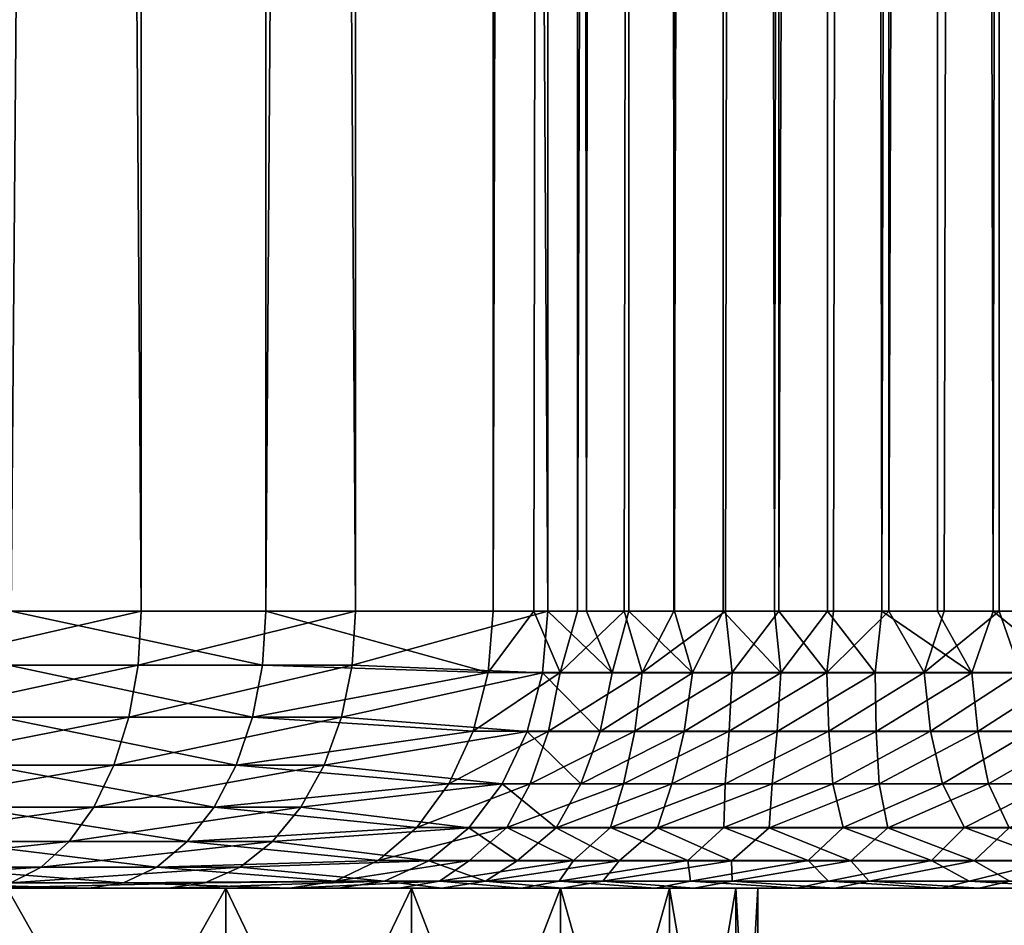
# Model space of a CAD drawing. Header units: millimetres. Extents: x -272 to -228, y -64 to 39.
# Tile 40 of 245: x -247.73 to -245.96, y -61.57 to -59.93. Entities that reach past the tile are written whole.
import ezdxf

# ---------------------------------------------------------------- set-up
doc = ezdxf.new("R2010")
doc.units = ezdxf.units.MM
doc.header["$LTSCALE"] = 26.699852
for name, color, linetype in [('129', 7, 'CONTINUOUS'), ('130', 7, 'CONTINUOUS'), ('135', 7, 'CONTINUOUS'), ('136', 7, 'CONTINUOUS'), ('245', 7, 'CONTINUOUS'), ('246', 7, 'CONTINUOUS'), ('247', 7, 'CONTINUOUS'), ('248', 7, 'CONTINUOUS'), ('393', 7, 'CONTINUOUS'), ('395', 7, 'CONTINUOUS')]:
    doc.layers.add(name, color=color, linetype=linetype)

msp = doc.modelspace()

# ---------------------------------------------------------------- linework, layer by layer
at = {"layer": '129', "color": 31, "linetype": 'Continuous', "true_color": 0xffba99}
for points in [[(-252.5362, -61.5, 9.5623), (-250.223, -61.5, 9.4908), (-247.4645, -61.5, 9.5629), (-252.5362, -61.5, 9.5623)], [(-252.1947, -61.5, 9.8407), (-252.5362, -61.5, 9.5623), (-247.4645, -61.5, 9.5629), (-252.1947, -61.5, 9.8407)], [(-249.777, -61.5, 4.1092), (-252.392, -61.5, 3.912), (-247.6076, -61.5, 3.9123), (-249.777, -61.5, 4.1092)], [(-247.6076, -61.5, 3.9123), (-252.392, -61.5, 3.912), (-248.0131, -61.5, 3.6196), (-247.6076, -61.5, 3.9123)], [(-247.806, -61.5, 9.8412), (-252.1947, -61.5, 9.8407), (-247.4645, -61.5, 9.5629), (-247.806, -61.5, 9.8412)], [(-250.223, -61.5, 9.4908), (-249.777, -61.5, 9.4908), (-247.4645, -61.5, 9.5629), (-250.223, -61.5, 9.4908)], [(-249.777, -61.5, 9.4908), (-249.3371, -61.5, 9.4174), (-247.4645, -61.5, 9.5629), (-249.777, -61.5, 9.4908)], [(-249.3371, -61.5, 4.1826), (-249.777, -61.5, 4.1092), (-247.2453, -61.5, 4.2555), (-249.3371, -61.5, 4.1826)], [(-247.2453, -61.5, 4.2555), (-249.777, -61.5, 4.1092), (-247.6076, -61.5, 3.9123), (-247.2453, -61.5, 4.2555)], [(-249.3371, -61.5, 9.4174), (-248.9154, -61.5, 9.2726), (-247.4645, -61.5, 9.5629), (-249.3371, -61.5, 9.4174)], [(-248.9154, -61.5, 4.3274), (-249.3371, -61.5, 4.1826), (-247.2453, -61.5, 4.2555), (-248.9154, -61.5, 4.3274)], [(-248.9154, -61.5, 9.2726), (-248.5231, -61.5, 9.0603), (-247.1582, -61.5, 9.2468), (-248.9154, -61.5, 9.2726)], [(-247.4645, -61.5, 9.5629), (-248.9154, -61.5, 9.2726), (-247.1582, -61.5, 9.2468), (-247.4645, -61.5, 9.5629)], [(-248.5231, -61.5, 4.5397), (-248.9154, -61.5, 4.3274), (-247.0482, -61.5, 4.4342), (-248.5231, -61.5, 4.5397)], [(-247.0482, -61.5, 4.4342), (-248.9154, -61.5, 4.3274), (-247.2453, -61.5, 4.2555), (-247.0482, -61.5, 4.4342)], [(-248.5231, -61.5, 9.0603), (-248.1712, -61.5, 8.7864), (-246.7537, -61.5, 8.9163), (-248.5231, -61.5, 9.0603)], [(-247.1582, -61.5, 9.2468), (-248.5231, -61.5, 9.0603), (-246.9705, -61.5, 9.0639), (-247.1582, -61.5, 9.2468)], [(-246.9705, -61.5, 9.0639), (-248.5231, -61.5, 9.0603), (-246.7537, -61.5, 8.9163), (-246.9705, -61.5, 9.0639)], [(-248.1712, -61.5, 4.8136), (-248.5231, -61.5, 4.5397), (-246.3296, -61.5, 4.7262), (-248.1712, -61.5, 4.8136)], [(-246.3296, -61.5, 4.7262), (-248.5231, -61.5, 4.5397), (-246.5848, -61.5, 4.6714), (-246.3296, -61.5, 4.7262)], [(-246.5848, -61.5, 4.6714), (-248.5231, -61.5, 4.5397), (-246.8271, -61.5, 4.5729), (-246.5848, -61.5, 4.6714)], [(-246.8271, -61.5, 4.5729), (-248.5231, -61.5, 4.5397), (-247.0482, -61.5, 4.4342), (-246.8271, -61.5, 4.5729)], [(-248.1712, -61.5, 8.7864), (-247.8692, -61.5, 8.4582), (-246.2615, -61.5, 8.7448), (-248.1712, -61.5, 8.7864)], [(-246.7537, -61.5, 8.9163), (-248.1712, -61.5, 8.7864), (-246.515, -61.5, 8.809), (-246.7537, -61.5, 8.9163)], [(-246.515, -61.5, 8.809), (-248.1712, -61.5, 8.7864), (-246.2615, -61.5, 8.7448), (-246.515, -61.5, 8.809)], [(-247.8692, -61.5, 5.1418), (-248.1712, -61.5, 4.8136), (-246.0688, -61.5, 4.7359), (-247.8692, -61.5, 5.1418)], [(-246.0688, -61.5, 4.7359), (-248.1712, -61.5, 4.8136), (-246.3296, -61.5, 4.7262), (-246.0688, -61.5, 4.7359)], [(-247.8692, -61.5, 5.1418), (-245.0411, -61.5, 9.0902), (-247.6253, -61.5, 5.5151), (-247.8692, -61.5, 5.1418)], [(-245.0411, -61.5, 9.0902), (-247.8692, -61.5, 5.1418), (-246.0688, -61.5, 4.7359), (-245.0411, -61.5, 9.0902)], [(-247.8692, -61.5, 8.4582), (-247.6253, -61.5, 8.0849), (-245.7401, -61.5, 8.7521), (-247.8692, -61.5, 8.4582)], [(-246.2615, -61.5, 8.7448), (-247.8692, -61.5, 8.4582), (-246.0004, -61.5, 8.7256), (-246.2615, -61.5, 8.7448)], [(-246.0004, -61.5, 8.7256), (-247.8692, -61.5, 8.4582), (-245.7401, -61.5, 8.7521), (-246.0004, -61.5, 8.7256)], [(-247.6253, -61.5, 5.5151), (-245.0411, -61.5, 9.0902), (-247.4462, -61.5, 5.9235), (-247.6253, -61.5, 5.5151)], [(-247.6253, -61.5, 8.0849), (-247.4462, -61.5, 7.6765), (-245.4884, -61.5, 8.8234), (-247.6253, -61.5, 8.0849)], [(-245.7401, -61.5, 8.7521), (-247.6253, -61.5, 8.0849), (-245.4884, -61.5, 8.8234), (-245.7401, -61.5, 8.7521)], [(-247.4462, -61.5, 5.9235), (-245.0411, -61.5, 9.0902), (-247.3368, -61.5, 6.3558), (-247.4462, -61.5, 5.9235)], [(-247.4462, -61.5, 7.6765), (-247.3368, -61.5, 7.2442), (-245.2527, -61.5, 8.9375), (-247.4462, -61.5, 7.6765)], [(-245.4884, -61.5, 8.8234), (-247.4462, -61.5, 7.6765), (-245.2527, -61.5, 8.9375), (-245.4884, -61.5, 8.8234)], [(-247.3, -61.5, 6.8), (-245.0411, -61.5, 9.0902), (-247.3368, -61.5, 7.2442), (-247.3, -61.5, 6.8)], [(-245.0411, -61.5, 9.0902), (-247.3, -61.5, 6.8), (-247.3368, -61.5, 6.3558), (-245.0411, -61.5, 9.0902)], [(-247.3368, -61.5, 7.2442), (-245.0411, -61.5, 9.0902), (-245.2527, -61.5, 8.9375), (-247.3368, -61.5, 7.2442)], [(-245.81, -61.5, 4.7002), (-245.0411, -61.5, 9.0902), (-246.0688, -61.5, 4.7359), (-245.81, -61.5, 4.7002)]]:
    msp.add_3dface(points, dxfattribs=at)
at = {"layer": '130', "color": 31, "linetype": 'Continuous', "true_color": 0xffba99}
for points in [[(-247.5135, -4.5, 10.2467), (-247.9349, -4.5, 10.5146), (-247.5135, -61, 10.2467), (-247.5135, -4.5, 10.2467)], [(-247.5135, -61, 10.2467), (-247.9349, -4.5, 10.5146), (-247.9349, -61, 10.5146), (-247.5135, -61, 10.2467)], [(-247.7482, -4.5, 3.1956), (-247.2886, -4.5, 3.5272), (-247.7482, -61, 3.1956), (-247.7482, -4.5, 3.1956)], [(-247.7482, -61, 3.1956), (-247.2886, -4.5, 3.5272), (-247.2886, -61, 3.5272), (-247.7482, -61, 3.1956)], [(-247.1264, -4.5, 9.9313), (-247.5135, -4.5, 10.2467), (-247.1264, -61, 9.9313), (-247.1264, -4.5, 9.9313)], [(-247.1264, -61, 9.9313), (-247.5135, -4.5, 10.2467), (-247.5135, -61, 10.2467), (-247.1264, -61, 9.9313)], [(-246.878, -4.5, 3.9163), (-246.878, -61, 3.9163), (-247.2886, -61, 3.5272), (-246.878, -4.5, 3.9163)], [(-247.2886, -4.5, 3.5272), (-246.878, -4.5, 3.9163), (-247.2886, -61, 3.5272), (-247.2886, -4.5, 3.5272)], [(-246.7793, -4.5, 9.573), (-247.1264, -4.5, 9.9313), (-246.7793, -61, 9.573), (-246.7793, -4.5, 9.573)], [(-246.7793, -61, 9.573), (-247.1264, -4.5, 9.9313), (-247.1264, -61, 9.9313), (-246.7793, -61, 9.573)]]:
    msp.add_3dface(points, dxfattribs=at)
at = {"layer": '135', "color": 31, "linetype": 'Continuous', "true_color": 0xffba99}
for points in [[(-246.878, -61, 3.9163), (-246.878, -4.5, 3.9163), (-246.7277, -4.5, 4.0493), (-246.878, -61, 3.9163)], [(-246.878, -61, 3.9163), (-246.7277, -4.5, 4.0493), (-246.8046, -61, 3.9881), (-246.878, -61, 3.9163)], [(-246.8046, -61, 3.9881), (-246.7277, -4.5, 4.0493), (-246.7256, -61, 4.0509), (-246.8046, -61, 3.9881)], [(-246.7277, -4.5, 4.0493), (-246.5538, -4.5, 4.1497), (-246.7256, -61, 4.0509), (-246.7277, -4.5, 4.0493)], [(-246.7256, -61, 4.0509), (-246.5538, -4.5, 4.1497), (-246.6415, -61, 4.1049), (-246.7256, -61, 4.0509)], [(-246.6415, -61, 4.1049), (-246.5538, -4.5, 4.1497), (-246.5521, -61, 4.1505), (-246.6415, -61, 4.1049)], [(-246.5538, -4.5, 4.1497), (-246.3634, -4.5, 4.2133), (-246.5521, -61, 4.1505), (-246.5538, -4.5, 4.1497)], [(-246.5521, -61, 4.1505), (-246.3634, -4.5, 4.2133), (-246.4586, -61, 4.1868), (-246.5521, -61, 4.1505)], [(-246.4586, -61, 4.1868), (-246.3634, -4.5, 4.2133), (-246.3622, -61, 4.2136), (-246.4586, -61, 4.1868)], [(-246.3634, -4.5, 4.2133), (-246.1641, -4.5, 4.2375), (-246.3622, -61, 4.2136), (-246.3634, -4.5, 4.2133)], [(-246.3622, -61, 4.2136), (-246.1641, -4.5, 4.2375), (-246.2636, -61, 4.2305), (-246.3622, -61, 4.2136)], [(-246.2636, -61, 4.2305), (-246.1641, -4.5, 4.2375), (-246.1637, -61, 4.2376), (-246.2636, -61, 4.2305)], [(-246.1641, -4.5, 4.2375), (-245.9639, -4.5, 4.2215), (-246.1637, -61, 4.2376), (-246.1641, -4.5, 4.2375)], [(-246.1637, -61, 4.2376), (-245.9639, -4.5, 4.2215), (-246.0636, -61, 4.2346), (-246.1637, -61, 4.2376)], [(-246.0636, -61, 4.2346), (-245.9639, -4.5, 4.2215), (-245.9643, -61, 4.2216), (-246.0636, -61, 4.2346)], [(-245.9643, -61, 4.2216), (-245.9639, -4.5, 4.2215), (-245.8668, -61, 4.1987), (-245.9643, -61, 4.2216)], [(-245.9639, -4.5, 4.2215), (-245.771, -4.5, 4.1658), (-245.8668, -61, 4.1987), (-245.9639, -4.5, 4.2215)]]:
    msp.add_3dface(points, dxfattribs=at)
at = {"layer": '136', "color": 31, "linetype": 'Continuous', "true_color": 0xffba99}
for points in [[(-246.7793, -4.5, 9.573), (-246.7793, -61, 9.573), (-246.7096, -61, 9.4999), (-246.7793, -4.5, 9.573)], [(-246.6337, -4.5, 9.4348), (-246.7793, -4.5, 9.573), (-246.7096, -61, 9.4999), (-246.6337, -4.5, 9.4348)], [(-246.6334, -61, 9.4346), (-246.6337, -4.5, 9.4348), (-246.7096, -61, 9.4999), (-246.6334, -61, 9.4346)], [(-246.4634, -4.5, 9.3284), (-246.6337, -4.5, 9.4348), (-246.5507, -61, 9.377), (-246.4634, -4.5, 9.3284)], [(-246.5507, -61, 9.377), (-246.6337, -4.5, 9.4348), (-246.6334, -61, 9.4346), (-246.5507, -61, 9.377)], [(-246.4626, -61, 9.3281), (-246.4634, -4.5, 9.3284), (-246.5507, -61, 9.377), (-246.4626, -61, 9.3281)], [(-246.2753, -4.5, 9.2582), (-246.4634, -4.5, 9.3284), (-246.3703, -61, 9.2883), (-246.2753, -4.5, 9.2582)], [(-246.3703, -61, 9.2883), (-246.4634, -4.5, 9.3284), (-246.4626, -61, 9.3281), (-246.3703, -61, 9.2883)], [(-246.2745, -61, 9.258), (-246.2753, -4.5, 9.2582), (-246.3703, -61, 9.2883), (-246.2745, -61, 9.258)], [(-246.077, -4.5, 9.227), (-246.2753, -4.5, 9.2582), (-246.1761, -61, 9.2375), (-246.077, -4.5, 9.227)], [(-246.1761, -61, 9.2375), (-246.2753, -4.5, 9.2582), (-246.2745, -61, 9.258), (-246.1761, -61, 9.2375)], [(-246.0761, -61, 9.227), (-246.077, -4.5, 9.227), (-246.1761, -61, 9.2375), (-246.0761, -61, 9.227)], [(-245.8764, -4.5, 9.2361), (-246.077, -4.5, 9.227), (-245.9755, -61, 9.2265), (-245.8764, -4.5, 9.2361)], [(-245.9755, -61, 9.2265), (-246.077, -4.5, 9.227), (-246.0761, -61, 9.227), (-245.9755, -61, 9.2265)], [(-245.8755, -61, 9.2362), (-245.8764, -4.5, 9.2361), (-245.9755, -61, 9.2265), (-245.8755, -61, 9.2362)]]:
    msp.add_3dface(points, dxfattribs=at)
at = {"layer": '245', "color": 31, "linetype": 'Continuous', "true_color": 0xffba99}
for points in [[(-247.7482, -61, 3.1956), (-247.2947, -61.0975, 3.5346), (-247.7533, -61.0975, 3.2037), (-247.7482, -61, 3.1956)], [(-247.7482, -61, 3.1956), (-247.2886, -61, 3.5272), (-247.2947, -61.0975, 3.5346), (-247.7482, -61, 3.1956)], [(-247.2886, -61, 3.5272), (-246.8872, -61.1107, 3.9247), (-247.2947, -61.0975, 3.5346), (-247.2886, -61, 3.5272)], [(-247.2886, -61, 3.5272), (-246.878, -61, 3.9163), (-246.8872, -61.1107, 3.9247), (-247.2886, -61, 3.5272)], [(-247.7533, -61.0975, 3.2037), (-247.3129, -61.1913, 3.5566), (-247.7684, -61.1913, 3.2279), (-247.7533, -61.0975, 3.2037)], [(-247.2947, -61.0975, 3.5346), (-247.3129, -61.1913, 3.5566), (-247.7533, -61.0975, 3.2037), (-247.2947, -61.0975, 3.5346)], [(-247.2947, -61.0975, 3.5346), (-246.8872, -61.1107, 3.9247), (-247.3129, -61.1913, 3.5566), (-247.2947, -61.0975, 3.5346)], [(-246.8872, -61.1107, 3.9247), (-246.9143, -61.2165, 3.9497), (-247.3129, -61.1913, 3.5566), (-246.8872, -61.1107, 3.9247)], [(-247.7684, -61.1913, 3.2279), (-247.3424, -61.2778, 3.5921), (-247.7928, -61.2778, 3.267), (-247.7684, -61.1913, 3.2279)], [(-247.3129, -61.1913, 3.5566), (-247.3424, -61.2778, 3.5921), (-247.7684, -61.1913, 3.2279), (-247.3129, -61.1913, 3.5566)], [(-247.3129, -61.1913, 3.5566), (-246.9143, -61.2165, 3.9497), (-247.3424, -61.2778, 3.5921), (-247.3129, -61.1913, 3.5566)], [(-246.9143, -61.2165, 3.9497), (-246.958, -61.3115, 3.9902), (-247.3424, -61.2778, 3.5921), (-246.9143, -61.2165, 3.9497)], [(-247.7928, -61.2778, 3.267), (-247.382, -61.3536, 3.64), (-247.8258, -61.3536, 3.3198), (-247.7928, -61.2778, 3.267)], [(-247.3424, -61.2778, 3.5921), (-247.382, -61.3536, 3.64), (-247.7928, -61.2778, 3.267), (-247.3424, -61.2778, 3.5921)], [(-247.3424, -61.2778, 3.5921), (-246.958, -61.3115, 3.9902), (-247.382, -61.3536, 3.64), (-247.3424, -61.2778, 3.5921)], [(-246.958, -61.3115, 3.9902), (-247.0162, -61.3908, 4.0439), (-247.382, -61.3536, 3.64), (-246.958, -61.3115, 3.9902)], [(-247.8258, -61.3536, 3.3198), (-247.4304, -61.4157, 3.6984), (-247.8659, -61.4157, 3.384), (-247.8258, -61.3536, 3.3198)], [(-247.382, -61.3536, 3.64), (-247.4304, -61.4157, 3.6984), (-247.8258, -61.3536, 3.3198), (-247.382, -61.3536, 3.64)], [(-247.382, -61.3536, 3.64), (-247.0162, -61.3908, 4.0439), (-247.4304, -61.4157, 3.6984), (-247.382, -61.3536, 3.64)], [(-247.0162, -61.3908, 4.0439), (-247.0859, -61.4504, 4.1083), (-247.4304, -61.4157, 3.6984), (-247.0162, -61.3908, 4.0439)], [(-247.8659, -61.4157, 3.384), (-247.4855, -61.4619, 3.7649), (-247.9117, -61.4619, 3.4574), (-247.8659, -61.4157, 3.384)], [(-247.4304, -61.4157, 3.6984), (-247.4855, -61.4619, 3.7649), (-247.8659, -61.4157, 3.384), (-247.4304, -61.4157, 3.6984)], [(-247.4304, -61.4157, 3.6984), (-247.0859, -61.4504, 4.1083), (-247.4855, -61.4619, 3.7649), (-247.4304, -61.4157, 3.6984)], [(-247.0859, -61.4504, 4.1083), (-247.1636, -61.4875, 4.1801), (-247.4855, -61.4619, 3.7649), (-247.0859, -61.4504, 4.1083)], [(-247.9117, -61.4619, 3.4574), (-247.5454, -61.4904, 3.8372), (-247.9614, -61.4904, 3.5369), (-247.9117, -61.4619, 3.4574)], [(-247.4855, -61.4619, 3.7649), (-247.5454, -61.4904, 3.8372), (-247.9117, -61.4619, 3.4574), (-247.4855, -61.4619, 3.7649)], [(-247.4855, -61.4619, 3.7649), (-247.1636, -61.4875, 4.1801), (-247.5454, -61.4904, 3.8372), (-247.4855, -61.4619, 3.7649)], [(-247.6076, -61.5, 3.9123), (-248.0131, -61.5, 3.6196), (-247.9614, -61.4904, 3.5369), (-247.6076, -61.5, 3.9123)], [(-247.5454, -61.4904, 3.8372), (-247.6076, -61.5, 3.9123), (-247.9614, -61.4904, 3.5369), (-247.5454, -61.4904, 3.8372)], [(-247.2453, -61.5, 4.2555), (-247.6076, -61.5, 3.9123), (-247.5454, -61.4904, 3.8372), (-247.2453, -61.5, 4.2555)], [(-247.1636, -61.4875, 4.1801), (-247.2453, -61.5, 4.2555), (-247.5454, -61.4904, 3.8372), (-247.1636, -61.4875, 4.1801)]]:
    msp.add_3dface(points, dxfattribs=at)
at = {"layer": '246', "color": 31, "linetype": 'Continuous', "true_color": 0xffba99}
for points in [[(-246.878, -61, 3.9163), (-246.8046, -61, 3.9881), (-246.8872, -61.1107, 3.9247), (-246.878, -61, 3.9163)], [(-246.8872, -61.1107, 3.9247), (-246.8046, -61, 3.9881), (-246.7573, -61.1107, 4.0428), (-246.8872, -61.1107, 3.9247)], [(-246.8046, -61, 3.9881), (-246.7256, -61, 4.0509), (-246.7573, -61.1107, 4.0428), (-246.8046, -61, 3.9881)], [(-246.7256, -61, 4.0509), (-246.6415, -61, 4.1049), (-246.7573, -61.1107, 4.0428), (-246.7256, -61, 4.0509)], [(-246.7573, -61.1107, 4.0428), (-246.6415, -61, 4.1049), (-246.609, -61.1107, 4.1368), (-246.7573, -61.1107, 4.0428)], [(-246.6415, -61, 4.1049), (-246.5521, -61, 4.1505), (-246.609, -61.1107, 4.1368), (-246.6415, -61, 4.1049)], [(-246.5521, -61, 4.1505), (-246.4586, -61, 4.1868), (-246.609, -61.1107, 4.1368), (-246.5521, -61, 4.1505)], [(-246.609, -61.1107, 4.1368), (-246.4586, -61, 4.1868), (-246.4468, -61.1107, 4.2037), (-246.609, -61.1107, 4.1368)], [(-246.4586, -61, 4.1868), (-246.3622, -61, 4.2136), (-246.4468, -61.1107, 4.2037), (-246.4586, -61, 4.1868)], [(-246.4468, -61.1107, 4.2037), (-246.3622, -61, 4.2136), (-246.2754, -61.1107, 4.2415), (-246.4468, -61.1107, 4.2037)], [(-246.3622, -61, 4.2136), (-246.2636, -61, 4.2305), (-246.2754, -61.1107, 4.2415), (-246.3622, -61, 4.2136)], [(-246.2636, -61, 4.2305), (-246.1637, -61, 4.2376), (-246.2754, -61.1107, 4.2415), (-246.2636, -61, 4.2305)], [(-246.2754, -61.1107, 4.2415), (-246.1637, -61, 4.2376), (-246.1, -61.1107, 4.2492), (-246.2754, -61.1107, 4.2415)], [(-246.1637, -61, 4.2376), (-246.0636, -61, 4.2346), (-246.1, -61.1107, 4.2492), (-246.1637, -61, 4.2376)], [(-246.0636, -61, 4.2346), (-245.9643, -61, 4.2216), (-246.1, -61.1107, 4.2492), (-246.0636, -61, 4.2346)], [(-246.1, -61.1107, 4.2492), (-245.9643, -61, 4.2216), (-245.926, -61.1107, 4.2265), (-246.1, -61.1107, 4.2492)], [(-245.9643, -61, 4.2216), (-245.8668, -61, 4.1987), (-245.926, -61.1107, 4.2265), (-245.9643, -61, 4.2216)], [(-246.9143, -61.2165, 3.9497), (-246.8872, -61.1107, 3.9247), (-246.7573, -61.1107, 4.0428), (-246.9143, -61.2165, 3.9497)], [(-246.9143, -61.2165, 3.9497), (-246.7573, -61.1107, 4.0428), (-246.7781, -61.2165, 4.0734), (-246.9143, -61.2165, 3.9497)], [(-246.7573, -61.1107, 4.0428), (-246.609, -61.1107, 4.1368), (-246.7781, -61.2165, 4.0734), (-246.7573, -61.1107, 4.0428)], [(-246.7781, -61.2165, 4.0734), (-246.609, -61.1107, 4.1368), (-246.6224, -61.2165, 4.1714), (-246.7781, -61.2165, 4.0734)], [(-246.609, -61.1107, 4.1368), (-246.4468, -61.1107, 4.2037), (-246.6224, -61.2165, 4.1714), (-246.609, -61.1107, 4.1368)], [(-246.6224, -61.2165, 4.1714), (-246.4468, -61.1107, 4.2037), (-246.452, -61.2165, 4.2407), (-246.6224, -61.2165, 4.1714)], [(-246.4468, -61.1107, 4.2037), (-246.2754, -61.1107, 4.2415), (-246.452, -61.2165, 4.2407), (-246.4468, -61.1107, 4.2037)], [(-246.452, -61.2165, 4.2407), (-246.2754, -61.1107, 4.2415), (-246.2721, -61.2165, 4.2792), (-246.452, -61.2165, 4.2407)], [(-246.2754, -61.1107, 4.2415), (-246.1, -61.1107, 4.2492), (-246.2721, -61.2165, 4.2792), (-246.2754, -61.1107, 4.2415)], [(-246.2721, -61.2165, 4.2792), (-246.1, -61.1107, 4.2492), (-246.0883, -61.2165, 4.2856), (-246.2721, -61.2165, 4.2792)], [(-246.1, -61.1107, 4.2492), (-245.926, -61.1107, 4.2265), (-246.0883, -61.2165, 4.2856), (-246.1, -61.1107, 4.2492)], [(-246.0883, -61.2165, 4.2856), (-245.926, -61.1107, 4.2265), (-245.9062, -61.2165, 4.2599), (-246.0883, -61.2165, 4.2856)], [(-246.958, -61.3115, 3.9902), (-246.9143, -61.2165, 3.9497), (-246.7781, -61.2165, 4.0734), (-246.958, -61.3115, 3.9902)], [(-246.958, -61.3115, 3.9902), (-246.7781, -61.2165, 4.0734), (-246.8111, -61.3115, 4.1231), (-246.958, -61.3115, 3.9902)], [(-246.7781, -61.2165, 4.0734), (-246.6224, -61.2165, 4.1714), (-246.8111, -61.3115, 4.1231), (-246.7781, -61.2165, 4.0734)], [(-246.8111, -61.3115, 4.1231), (-246.6224, -61.2165, 4.1714), (-246.643, -61.3115, 4.2277), (-246.8111, -61.3115, 4.1231)], [(-246.6224, -61.2165, 4.1714), (-246.452, -61.2165, 4.2407), (-246.643, -61.3115, 4.2277), (-246.6224, -61.2165, 4.1714)], [(-246.643, -61.3115, 4.2277), (-246.452, -61.2165, 4.2407), (-246.4589, -61.3115, 4.3008), (-246.643, -61.3115, 4.2277)], [(-246.452, -61.2165, 4.2407), (-246.2721, -61.2165, 4.2792), (-246.4589, -61.3115, 4.3008), (-246.452, -61.2165, 4.2407)], [(-246.4589, -61.3115, 4.3008), (-246.2721, -61.2165, 4.2792), (-246.2647, -61.3115, 4.34), (-246.4589, -61.3115, 4.3008)], [(-246.2721, -61.2165, 4.2792), (-246.0883, -61.2165, 4.2856), (-246.2647, -61.3115, 4.34), (-246.2721, -61.2165, 4.2792)], [(-246.2647, -61.3115, 4.34), (-246.0883, -61.2165, 4.2856), (-246.0667, -61.3115, 4.344), (-246.2647, -61.3115, 4.34)], [(-246.0883, -61.2165, 4.2856), (-245.9062, -61.2165, 4.2599), (-246.0667, -61.3115, 4.344), (-246.0883, -61.2165, 4.2856)], [(-246.0667, -61.3115, 4.344), (-245.9062, -61.2165, 4.2599), (-245.8711, -61.3115, 4.3127), (-246.0667, -61.3115, 4.344)], [(-247.0162, -61.3908, 4.0439), (-246.958, -61.3115, 3.9902), (-246.8111, -61.3115, 4.1231), (-247.0162, -61.3908, 4.0439)], [(-247.0162, -61.3908, 4.0439), (-246.8111, -61.3115, 4.1231), (-246.8533, -61.3908, 4.1905), (-247.0162, -61.3908, 4.0439)], [(-246.8111, -61.3115, 4.1231), (-246.643, -61.3115, 4.2277), (-246.8533, -61.3908, 4.1905), (-246.8111, -61.3115, 4.1231)], [(-246.8533, -61.3908, 4.1905), (-246.643, -61.3115, 4.2277), (-246.6663, -61.3908, 4.3046), (-246.8533, -61.3908, 4.1905)], [(-246.643, -61.3115, 4.2277), (-246.4589, -61.3115, 4.3008), (-246.6663, -61.3908, 4.3046), (-246.643, -61.3115, 4.2277)], [(-246.6663, -61.3908, 4.3046), (-246.4589, -61.3115, 4.3008), (-246.4615, -61.3908, 4.3825), (-246.6663, -61.3908, 4.3046)], [(-246.4589, -61.3115, 4.3008), (-246.2647, -61.3115, 4.34), (-246.4615, -61.3908, 4.3825), (-246.4589, -61.3115, 4.3008)], [(-246.4615, -61.3908, 4.3825), (-246.2647, -61.3115, 4.34), (-246.2459, -61.3908, 4.4214), (-246.4615, -61.3908, 4.3825)], [(-246.2647, -61.3115, 4.34), (-246.0667, -61.3115, 4.344), (-246.2459, -61.3908, 4.4214), (-246.2647, -61.3115, 4.34)], [(-246.2459, -61.3908, 4.4214), (-246.0667, -61.3115, 4.344), (-246.0268, -61.3908, 4.4201), (-246.2459, -61.3908, 4.4214)], [(-246.0667, -61.3115, 4.344), (-245.8711, -61.3115, 4.3127), (-246.0268, -61.3908, 4.4201), (-246.0667, -61.3115, 4.344)], [(-246.0268, -61.3908, 4.4201), (-245.8711, -61.3115, 4.3127), (-245.8116, -61.3908, 4.3786), (-246.0268, -61.3908, 4.4201)], [(-247.0859, -61.4504, 4.1083), (-247.0162, -61.3908, 4.0439), (-246.8533, -61.3908, 4.1905), (-247.0859, -61.4504, 4.1083)], [(-247.0859, -61.4504, 4.1083), (-246.8533, -61.3908, 4.1905), (-246.9211, -61.4504, 4.2582), (-247.0859, -61.4504, 4.1083)], [(-246.9211, -61.4504, 4.2582), (-246.8533, -61.3908, 4.1905), (-246.7329, -61.4504, 4.3773), (-246.9211, -61.4504, 4.2582)], [(-246.8533, -61.3908, 4.1905), (-246.6663, -61.3908, 4.3046), (-246.7329, -61.4504, 4.3773), (-246.8533, -61.3908, 4.1905)], [(-246.7329, -61.4504, 4.3773), (-246.6663, -61.3908, 4.3046), (-246.5269, -61.4504, 4.4621), (-246.7329, -61.4504, 4.3773)], [(-246.6663, -61.3908, 4.3046), (-246.4615, -61.3908, 4.3825), (-246.5269, -61.4504, 4.4621), (-246.6663, -61.3908, 4.3046)], [(-246.5269, -61.4504, 4.4621), (-246.4615, -61.3908, 4.3825), (-246.3094, -61.4504, 4.5099), (-246.5269, -61.4504, 4.4621)], [(-246.4615, -61.3908, 4.3825), (-246.2459, -61.3908, 4.4214), (-246.3094, -61.4504, 4.5099), (-246.4615, -61.3908, 4.3825)], [(-246.3094, -61.4504, 4.5099), (-246.2459, -61.3908, 4.4214), (-246.0868, -61.4504, 4.5195), (-246.3094, -61.4504, 4.5099)], [(-246.2459, -61.3908, 4.4214), (-246.0268, -61.3908, 4.4201), (-246.0868, -61.4504, 4.5195), (-246.2459, -61.3908, 4.4214)], [(-246.0868, -61.4504, 4.5195), (-246.0268, -61.3908, 4.4201), (-245.866, -61.4504, 4.4904), (-246.0868, -61.4504, 4.5195)], [(-246.0268, -61.3908, 4.4201), (-245.8116, -61.3908, 4.3786), (-245.866, -61.4504, 4.4904), (-246.0268, -61.3908, 4.4201)], [(-247.1636, -61.4875, 4.1801), (-247.0859, -61.4504, 4.1083), (-246.9211, -61.4504, 4.2582), (-247.1636, -61.4875, 4.1801)], [(-247.1636, -61.4875, 4.1801), (-246.9211, -61.4504, 4.2582), (-246.9751, -61.4875, 4.35), (-247.1636, -61.4875, 4.1801)], [(-246.9211, -61.4504, 4.2582), (-246.7329, -61.4504, 4.3773), (-246.9751, -61.4875, 4.35), (-246.9211, -61.4504, 4.2582)], [(-246.9751, -61.4875, 4.35), (-246.7329, -61.4504, 4.3773), (-246.7588, -61.4875, 4.4827), (-246.9751, -61.4875, 4.35)], [(-246.7329, -61.4504, 4.3773), (-246.5269, -61.4504, 4.4621), (-246.7588, -61.4875, 4.4827), (-246.7329, -61.4504, 4.3773)], [(-246.7588, -61.4875, 4.4827), (-246.5269, -61.4504, 4.4621), (-246.522, -61.4875, 4.5739), (-246.7588, -61.4875, 4.4827)], [(-246.5269, -61.4504, 4.4621), (-246.3094, -61.4504, 4.5099), (-246.522, -61.4875, 4.5739), (-246.5269, -61.4504, 4.4621)], [(-246.522, -61.4875, 4.5739), (-246.3094, -61.4504, 4.5099), (-246.2725, -61.4875, 4.6205), (-246.522, -61.4875, 4.5739)], [(-246.3094, -61.4504, 4.5099), (-246.0868, -61.4504, 4.5195), (-246.2725, -61.4875, 4.6205), (-246.3094, -61.4504, 4.5099)], [(-246.2725, -61.4875, 4.6205), (-246.0868, -61.4504, 4.5195), (-246.0187, -61.4875, 4.6209), (-246.2725, -61.4875, 4.6205)], [(-246.0868, -61.4504, 4.5195), (-245.866, -61.4504, 4.4904), (-246.0187, -61.4875, 4.6209), (-246.0868, -61.4504, 4.5195)], [(-246.0187, -61.4875, 4.6209), (-245.866, -61.4504, 4.4904), (-245.7691, -61.4875, 4.5751), (-246.0187, -61.4875, 4.6209)], [(-247.0482, -61.5, 4.4342), (-247.2453, -61.5, 4.2555), (-246.9751, -61.4875, 4.35), (-247.0482, -61.5, 4.4342)], [(-247.2453, -61.5, 4.2555), (-247.1636, -61.4875, 4.1801), (-246.9751, -61.4875, 4.35), (-247.2453, -61.5, 4.2555)], [(-246.8271, -61.5, 4.5729), (-247.0482, -61.5, 4.4342), (-246.9751, -61.4875, 4.35), (-246.8271, -61.5, 4.5729)], [(-246.8271, -61.5, 4.5729), (-246.9751, -61.4875, 4.35), (-246.7588, -61.4875, 4.4827), (-246.8271, -61.5, 4.5729)], [(-246.5848, -61.5, 4.6714), (-246.8271, -61.5, 4.5729), (-246.7588, -61.4875, 4.4827), (-246.5848, -61.5, 4.6714)], [(-246.5848, -61.5, 4.6714), (-246.7588, -61.4875, 4.4827), (-246.522, -61.4875, 4.5739), (-246.5848, -61.5, 4.6714)], [(-246.3296, -61.5, 4.7262), (-246.5848, -61.5, 4.6714), (-246.522, -61.4875, 4.5739), (-246.3296, -61.5, 4.7262)], [(-246.3296, -61.5, 4.7262), (-246.522, -61.4875, 4.5739), (-246.2725, -61.4875, 4.6205), (-246.3296, -61.5, 4.7262)], [(-246.0688, -61.5, 4.7359), (-246.3296, -61.5, 4.7262), (-246.2725, -61.4875, 4.6205), (-246.0688, -61.5, 4.7359)], [(-246.0688, -61.5, 4.7359), (-246.2725, -61.4875, 4.6205), (-246.0187, -61.4875, 4.6209), (-246.0688, -61.5, 4.7359)], [(-245.81, -61.5, 4.7002), (-246.0688, -61.5, 4.7359), (-246.0187, -61.4875, 4.6209), (-245.81, -61.5, 4.7002)], [(-245.81, -61.5, 4.7002), (-246.0187, -61.4875, 4.6209), (-245.7691, -61.4875, 4.5751), (-245.81, -61.5, 4.7002)]]:
    msp.add_3dface(points, dxfattribs=at)
at = {"layer": '247', "color": 31, "linetype": 'Continuous', "true_color": 0xffba99}
for points in [[(-246.6632, -61.1113, 9.4423), (-246.7793, -61, 9.573), (-246.7888, -61.1113, 9.5648), (-246.6632, -61.1113, 9.4423)], [(-246.7096, -61, 9.4999), (-246.7793, -61, 9.573), (-246.6632, -61.1113, 9.4423), (-246.7096, -61, 9.4999)], [(-246.6334, -61, 9.4346), (-246.7096, -61, 9.4999), (-246.6632, -61.1113, 9.4423), (-246.6334, -61, 9.4346)], [(-246.5183, -61.1113, 9.3432), (-246.6334, -61, 9.4346), (-246.6632, -61.1113, 9.4423), (-246.5183, -61.1113, 9.3432)], [(-246.5507, -61, 9.377), (-246.6334, -61, 9.4346), (-246.5183, -61.1113, 9.3432), (-246.5507, -61, 9.377)], [(-246.4626, -61, 9.3281), (-246.5507, -61, 9.377), (-246.5183, -61.1113, 9.3432), (-246.4626, -61, 9.3281)], [(-246.3585, -61.1113, 9.2707), (-246.4626, -61, 9.3281), (-246.5183, -61.1113, 9.3432), (-246.3585, -61.1113, 9.2707)], [(-246.3703, -61, 9.2883), (-246.4626, -61, 9.3281), (-246.3585, -61.1113, 9.2707), (-246.3703, -61, 9.2883)], [(-246.2745, -61, 9.258), (-246.3703, -61, 9.2883), (-246.3585, -61.1113, 9.2707), (-246.2745, -61, 9.258)], [(-246.1886, -61.1113, 9.2268), (-246.2745, -61, 9.258), (-246.3585, -61.1113, 9.2707), (-246.1886, -61.1113, 9.2268)], [(-246.1761, -61, 9.2375), (-246.2745, -61, 9.258), (-246.1886, -61.1113, 9.2268), (-246.1761, -61, 9.2375)], [(-246.0137, -61.1113, 9.213), (-246.1761, -61, 9.2375), (-246.1886, -61.1113, 9.2268), (-246.0137, -61.1113, 9.213)], [(-246.0761, -61, 9.227), (-246.1761, -61, 9.2375), (-246.0137, -61.1113, 9.213), (-246.0761, -61, 9.227)], [(-245.9755, -61, 9.2265), (-246.0761, -61, 9.227), (-246.0137, -61.1113, 9.213), (-245.9755, -61, 9.2265)], [(-245.8389, -61.1113, 9.2295), (-245.9755, -61, 9.2265), (-246.0137, -61.1113, 9.213), (-245.8389, -61.1113, 9.2295)], [(-245.8755, -61, 9.2362), (-245.9755, -61, 9.2265), (-245.8389, -61.1113, 9.2295), (-245.8755, -61, 9.2362)], [(-246.7888, -61.1113, 9.5648), (-246.8169, -61.217, 9.5407), (-246.6851, -61.217, 9.4123), (-246.7888, -61.1113, 9.5648)], [(-246.6632, -61.1113, 9.4423), (-246.7888, -61.1113, 9.5648), (-246.6851, -61.217, 9.4123), (-246.6632, -61.1113, 9.4423)], [(-246.5183, -61.1113, 9.3432), (-246.6632, -61.1113, 9.4423), (-246.6851, -61.217, 9.4123), (-246.5183, -61.1113, 9.3432)], [(-246.533, -61.217, 9.309), (-246.5183, -61.1113, 9.3432), (-246.6851, -61.217, 9.4123), (-246.533, -61.217, 9.309)], [(-246.3585, -61.1113, 9.2707), (-246.5183, -61.1113, 9.3432), (-246.533, -61.217, 9.309), (-246.3585, -61.1113, 9.2707)], [(-246.3651, -61.217, 9.2338), (-246.3585, -61.1113, 9.2707), (-246.533, -61.217, 9.309), (-246.3651, -61.217, 9.2338)], [(-246.1886, -61.1113, 9.2268), (-246.3585, -61.1113, 9.2707), (-246.3651, -61.217, 9.2338), (-246.1886, -61.1113, 9.2268)], [(-246.1867, -61.217, 9.189), (-246.1886, -61.1113, 9.2268), (-246.3651, -61.217, 9.2338), (-246.1867, -61.217, 9.189)], [(-246.0137, -61.1113, 9.213), (-246.1886, -61.1113, 9.2268), (-246.1867, -61.217, 9.189), (-246.0137, -61.1113, 9.213)], [(-246.0032, -61.217, 9.1761), (-246.0137, -61.1113, 9.213), (-246.1867, -61.217, 9.189), (-246.0032, -61.217, 9.1761)], [(-245.8389, -61.1113, 9.2295), (-246.0137, -61.1113, 9.213), (-246.0032, -61.217, 9.1761), (-245.8389, -61.1113, 9.2295)], [(-245.8203, -61.217, 9.1954), (-245.8389, -61.1113, 9.2295), (-246.0032, -61.217, 9.1761), (-245.8203, -61.217, 9.1954)], [(-246.8169, -61.217, 9.5407), (-246.8621, -61.3119, 9.5017), (-246.7199, -61.3119, 9.3638), (-246.8169, -61.217, 9.5407)], [(-246.6851, -61.217, 9.4123), (-246.8169, -61.217, 9.5407), (-246.7199, -61.3119, 9.3638), (-246.6851, -61.217, 9.4123)], [(-246.533, -61.217, 9.309), (-246.6851, -61.217, 9.4123), (-246.7199, -61.3119, 9.3638), (-246.533, -61.217, 9.309)], [(-246.5555, -61.3119, 9.2533), (-246.533, -61.217, 9.309), (-246.7199, -61.3119, 9.3638), (-246.5555, -61.3119, 9.2533)], [(-246.3651, -61.217, 9.2338), (-246.533, -61.217, 9.309), (-246.5555, -61.3119, 9.2533), (-246.3651, -61.217, 9.2338)], [(-246.3741, -61.3119, 9.1738), (-246.3651, -61.217, 9.2338), (-246.5555, -61.3119, 9.2533), (-246.3741, -61.3119, 9.1738)], [(-246.1867, -61.217, 9.189), (-246.3651, -61.217, 9.2338), (-246.3741, -61.3119, 9.1738), (-246.1867, -61.217, 9.189)], [(-246.1814, -61.3119, 9.1278), (-246.1867, -61.217, 9.189), (-246.3741, -61.3119, 9.1738), (-246.1814, -61.3119, 9.1278)], [(-246.0032, -61.217, 9.1761), (-246.1867, -61.217, 9.189), (-246.1814, -61.3119, 9.1278), (-246.0032, -61.217, 9.1761)], [(-245.9837, -61.3119, 9.1169), (-246.0032, -61.217, 9.1761), (-246.1814, -61.3119, 9.1278), (-245.9837, -61.3119, 9.1169)], [(-245.8203, -61.217, 9.1954), (-246.0032, -61.217, 9.1761), (-245.9837, -61.3119, 9.1169), (-245.8203, -61.217, 9.1954)], [(-245.7871, -61.3119, 9.1413), (-245.8203, -61.217, 9.1954), (-245.9837, -61.3119, 9.1169), (-245.7871, -61.3119, 9.1413)], [(-246.8621, -61.3119, 9.5017), (-246.9222, -61.3911, 9.45), (-246.7645, -61.3911, 9.2978), (-246.8621, -61.3119, 9.5017)], [(-246.7199, -61.3119, 9.3638), (-246.8621, -61.3119, 9.5017), (-246.7645, -61.3911, 9.2978), (-246.7199, -61.3119, 9.3638)], [(-246.5555, -61.3119, 9.2533), (-246.7199, -61.3119, 9.3638), (-246.7645, -61.3911, 9.2978), (-246.5555, -61.3119, 9.2533)], [(-246.5816, -61.3911, 9.1772), (-246.5555, -61.3119, 9.2533), (-246.7645, -61.3911, 9.2978), (-246.5816, -61.3911, 9.1772)], [(-246.3741, -61.3119, 9.1738), (-246.5555, -61.3119, 9.2533), (-246.5816, -61.3911, 9.1772), (-246.3741, -61.3119, 9.1738)], [(-246.3796, -61.3911, 9.0922), (-246.3741, -61.3119, 9.1738), (-246.5816, -61.3911, 9.1772), (-246.3796, -61.3911, 9.0922)], [(-246.1814, -61.3119, 9.1278), (-246.3741, -61.3119, 9.1738), (-246.3796, -61.3911, 9.0922), (-246.1814, -61.3119, 9.1278)], [(-246.1655, -61.3911, 9.0457), (-246.1814, -61.3119, 9.1278), (-246.3796, -61.3911, 9.0922), (-246.1655, -61.3911, 9.0457)], [(-245.9837, -61.3119, 9.1169), (-246.1814, -61.3119, 9.1278), (-246.1655, -61.3911, 9.0457), (-245.9837, -61.3119, 9.1169)], [(-245.9464, -61.3911, 9.0393), (-245.9837, -61.3119, 9.1169), (-246.1655, -61.3911, 9.0457), (-245.9464, -61.3911, 9.0393)], [(-245.7871, -61.3119, 9.1413), (-245.9837, -61.3119, 9.1169), (-245.9464, -61.3911, 9.0393), (-245.7871, -61.3119, 9.1413)], [(-246.9222, -61.3911, 9.45), (-246.9941, -61.4507, 9.3881), (-246.8346, -61.4507, 9.2325), (-246.9222, -61.3911, 9.45)], [(-246.7645, -61.3911, 9.2978), (-246.9222, -61.3911, 9.45), (-246.8346, -61.4507, 9.2325), (-246.7645, -61.3911, 9.2978)], [(-246.6507, -61.4507, 9.1068), (-246.7645, -61.3911, 9.2978), (-246.8346, -61.4507, 9.2325), (-246.6507, -61.4507, 9.1068)], [(-246.5816, -61.3911, 9.1772), (-246.7645, -61.3911, 9.2978), (-246.6507, -61.4507, 9.1068), (-246.5816, -61.3911, 9.1772)], [(-246.4478, -61.4507, 9.0149), (-246.5816, -61.3911, 9.1772), (-246.6507, -61.4507, 9.1068), (-246.4478, -61.4507, 9.0149)], [(-246.3796, -61.3911, 9.0922), (-246.5816, -61.3911, 9.1772), (-246.4478, -61.4507, 9.0149), (-246.3796, -61.3911, 9.0922)], [(-246.232, -61.4507, 8.9594), (-246.3796, -61.3911, 9.0922), (-246.4478, -61.4507, 9.0149), (-246.232, -61.4507, 8.9594)], [(-246.1655, -61.3911, 9.0457), (-246.3796, -61.3911, 9.0922), (-246.232, -61.4507, 8.9594), (-246.1655, -61.3911, 9.0457)], [(-246.0099, -61.4507, 8.9421), (-246.1655, -61.3911, 9.0457), (-246.232, -61.4507, 8.9594), (-246.0099, -61.4507, 8.9421)], [(-245.9464, -61.3911, 9.0393), (-246.1655, -61.3911, 9.0457), (-246.0099, -61.4507, 8.9421), (-245.9464, -61.3911, 9.0393)], [(-245.7882, -61.4507, 8.9634), (-245.9464, -61.3911, 9.0393), (-246.0099, -61.4507, 8.9421), (-245.7882, -61.4507, 8.9634)], [(-247.0743, -61.4876, 9.319), (-246.8918, -61.4876, 9.1426), (-246.9941, -61.4507, 9.3881), (-247.0743, -61.4876, 9.319)], [(-246.9941, -61.4507, 9.3881), (-246.8918, -61.4876, 9.1426), (-246.8346, -61.4507, 9.2325), (-246.9941, -61.4507, 9.3881)], [(-246.8918, -61.4876, 9.1426), (-246.6803, -61.4876, 9.0023), (-246.6507, -61.4507, 9.1068), (-246.8918, -61.4876, 9.1426)], [(-246.8918, -61.4876, 9.1426), (-246.6507, -61.4507, 9.1068), (-246.8346, -61.4507, 9.2325), (-246.8918, -61.4876, 9.1426)], [(-246.6803, -61.4876, 9.0023), (-246.4467, -61.4876, 8.9029), (-246.4478, -61.4507, 9.0149), (-246.6803, -61.4876, 9.0023)], [(-246.6803, -61.4876, 9.0023), (-246.4478, -61.4507, 9.0149), (-246.6507, -61.4507, 9.1068), (-246.6803, -61.4876, 9.0023)], [(-246.4467, -61.4876, 8.9029), (-246.232, -61.4507, 8.9594), (-246.4478, -61.4507, 9.0149), (-246.4467, -61.4876, 8.9029)], [(-246.4467, -61.4876, 8.9029), (-246.199, -61.4876, 8.8476), (-246.232, -61.4507, 8.9594), (-246.4467, -61.4876, 8.9029)], [(-246.199, -61.4876, 8.8476), (-246.0099, -61.4507, 8.9421), (-246.232, -61.4507, 8.9594), (-246.199, -61.4876, 8.8476)], [(-246.199, -61.4876, 8.8476), (-245.9453, -61.4876, 8.8383), (-246.0099, -61.4507, 8.9421), (-246.199, -61.4876, 8.8476)], [(-245.9453, -61.4876, 8.8383), (-245.7882, -61.4507, 8.9634), (-246.0099, -61.4507, 8.9421), (-245.9453, -61.4876, 8.8383)], [(-247.1582, -61.5, 9.2468), (-246.9705, -61.5, 9.0639), (-247.0743, -61.4876, 9.319), (-247.1582, -61.5, 9.2468)], [(-247.0743, -61.4876, 9.319), (-246.9705, -61.5, 9.0639), (-246.8918, -61.4876, 9.1426), (-247.0743, -61.4876, 9.319)], [(-246.9705, -61.5, 9.0639), (-246.7537, -61.5, 8.9163), (-246.8918, -61.4876, 9.1426), (-246.9705, -61.5, 9.0639)], [(-246.8918, -61.4876, 9.1426), (-246.7537, -61.5, 8.9163), (-246.6803, -61.4876, 9.0023), (-246.8918, -61.4876, 9.1426)], [(-246.7537, -61.5, 8.9163), (-246.515, -61.5, 8.809), (-246.6803, -61.4876, 9.0023), (-246.7537, -61.5, 8.9163)], [(-246.6803, -61.4876, 9.0023), (-246.515, -61.5, 8.809), (-246.4467, -61.4876, 8.9029), (-246.6803, -61.4876, 9.0023)], [(-246.515, -61.5, 8.809), (-246.2615, -61.5, 8.7448), (-246.4467, -61.4876, 8.9029), (-246.515, -61.5, 8.809)], [(-246.4467, -61.4876, 8.9029), (-246.2615, -61.5, 8.7448), (-246.199, -61.4876, 8.8476), (-246.4467, -61.4876, 8.9029)], [(-246.2615, -61.5, 8.7448), (-246.0004, -61.5, 8.7256), (-246.199, -61.4876, 8.8476), (-246.2615, -61.5, 8.7448)], [(-246.199, -61.4876, 8.8476), (-246.0004, -61.5, 8.7256), (-245.9453, -61.4876, 8.8383), (-246.199, -61.4876, 8.8476)], [(-246.0004, -61.5, 8.7256), (-245.7401, -61.5, 8.7521), (-245.9453, -61.4876, 8.8383), (-246.0004, -61.5, 8.7256)]]:
    msp.add_3dface(points, dxfattribs=at)
at = {"layer": '248', "color": 31, "linetype": 'Continuous', "true_color": 0xffba99}
for points in [[(-247.5135, -61, 10.2467), (-247.9349, -61, 10.5146), (-247.9396, -61.0975, 10.5062), (-247.5135, -61, 10.2467)], [(-247.5135, -61, 10.2467), (-247.9396, -61.0975, 10.5062), (-247.5191, -61.0975, 10.2389), (-247.5135, -61, 10.2467)], [(-247.1264, -61, 9.9313), (-247.5135, -61, 10.2467), (-247.5191, -61.0975, 10.2389), (-247.1264, -61, 9.9313)], [(-247.1264, -61, 9.9313), (-247.5191, -61.0975, 10.2389), (-247.1329, -61.0975, 9.9242), (-247.1264, -61, 9.9313)], [(-246.7793, -61, 9.573), (-247.1264, -61, 9.9313), (-247.1329, -61.0975, 9.9242), (-246.7793, -61, 9.573)], [(-246.7888, -61.1113, 9.5648), (-246.7793, -61, 9.573), (-247.1329, -61.0975, 9.9242), (-246.7888, -61.1113, 9.5648)], [(-247.9396, -61.0975, 10.5062), (-247.9534, -61.1913, 10.4813), (-247.5191, -61.0975, 10.2389), (-247.9396, -61.0975, 10.5062)], [(-247.5191, -61.0975, 10.2389), (-247.9534, -61.1913, 10.4813), (-247.5358, -61.1913, 10.2158), (-247.5191, -61.0975, 10.2389)], [(-247.5191, -61.0975, 10.2389), (-247.5358, -61.1913, 10.2158), (-247.1329, -61.0975, 9.9242), (-247.5191, -61.0975, 10.2389)], [(-247.1329, -61.0975, 9.9242), (-247.5358, -61.1913, 10.2158), (-247.1521, -61.1913, 9.9032), (-247.1329, -61.0975, 9.9242)], [(-246.7888, -61.1113, 9.5648), (-247.1329, -61.0975, 9.9242), (-247.1521, -61.1913, 9.9032), (-246.7888, -61.1113, 9.5648)], [(-246.8169, -61.217, 9.5407), (-246.7888, -61.1113, 9.5648), (-247.1521, -61.1913, 9.9032), (-246.8169, -61.217, 9.5407)], [(-247.9534, -61.1913, 10.4813), (-247.9759, -61.2778, 10.4409), (-247.5358, -61.1913, 10.2158), (-247.9534, -61.1913, 10.4813)], [(-247.5358, -61.1913, 10.2158), (-247.9759, -61.2778, 10.4409), (-247.5628, -61.2778, 10.1784), (-247.5358, -61.1913, 10.2158)], [(-247.5358, -61.1913, 10.2158), (-247.5628, -61.2778, 10.1784), (-247.1521, -61.1913, 9.9032), (-247.5358, -61.1913, 10.2158)], [(-247.1521, -61.1913, 9.9032), (-247.5628, -61.2778, 10.1784), (-247.1834, -61.2778, 9.8692), (-247.1521, -61.1913, 9.9032)], [(-246.8169, -61.217, 9.5407), (-247.1521, -61.1913, 9.9032), (-247.1834, -61.2778, 9.8692), (-246.8169, -61.217, 9.5407)], [(-246.8621, -61.3119, 9.5017), (-246.8169, -61.217, 9.5407), (-247.1834, -61.2778, 9.8692), (-246.8621, -61.3119, 9.5017)], [(-247.9759, -61.2778, 10.4409), (-248.0061, -61.3536, 10.3866), (-247.5628, -61.2778, 10.1784), (-247.9759, -61.2778, 10.4409)], [(-247.5628, -61.2778, 10.1784), (-248.0061, -61.3536, 10.3866), (-247.5992, -61.3536, 10.1279), (-247.5628, -61.2778, 10.1784)], [(-247.5628, -61.2778, 10.1784), (-247.5992, -61.3536, 10.1279), (-247.1834, -61.2778, 9.8692), (-247.5628, -61.2778, 10.1784)], [(-247.1834, -61.2778, 9.8692), (-247.5992, -61.3536, 10.1279), (-247.2254, -61.3536, 9.8234), (-247.1834, -61.2778, 9.8692)], [(-246.8621, -61.3119, 9.5017), (-247.1834, -61.2778, 9.8692), (-247.2254, -61.3536, 9.8234), (-246.8621, -61.3119, 9.5017)], [(-246.9222, -61.3911, 9.45), (-246.8621, -61.3119, 9.5017), (-247.2254, -61.3536, 9.8234), (-246.9222, -61.3911, 9.45)], [(-248.0061, -61.3536, 10.3866), (-248.0429, -61.4157, 10.3203), (-247.5992, -61.3536, 10.1279), (-248.0061, -61.3536, 10.3866)], [(-247.5992, -61.3536, 10.1279), (-248.0429, -61.4157, 10.3203), (-247.6435, -61.4157, 10.0665), (-247.5992, -61.3536, 10.1279)], [(-247.5992, -61.3536, 10.1279), (-247.6435, -61.4157, 10.0665), (-247.2254, -61.3536, 9.8234), (-247.5992, -61.3536, 10.1279)], [(-247.2254, -61.3536, 9.8234), (-247.6435, -61.4157, 10.0665), (-247.2766, -61.4157, 9.7676), (-247.2254, -61.3536, 9.8234)], [(-246.9222, -61.3911, 9.45), (-247.2254, -61.3536, 9.8234), (-247.2766, -61.4157, 9.7676), (-246.9222, -61.3911, 9.45)], [(-246.9941, -61.4507, 9.3881), (-246.9222, -61.3911, 9.45), (-247.2766, -61.4157, 9.7676), (-246.9941, -61.4507, 9.3881)], [(-248.0429, -61.4157, 10.3203), (-248.0849, -61.4619, 10.2448), (-247.6435, -61.4157, 10.0665), (-248.0429, -61.4157, 10.3203)], [(-247.6435, -61.4157, 10.0665), (-248.0849, -61.4619, 10.2448), (-247.6941, -61.4619, 9.9964), (-247.6435, -61.4157, 10.0665)], [(-247.6435, -61.4157, 10.0665), (-247.6941, -61.4619, 9.9964), (-247.2766, -61.4157, 9.7676), (-247.6435, -61.4157, 10.0665)], [(-247.2766, -61.4157, 9.7676), (-247.6941, -61.4619, 9.9964), (-247.3351, -61.4619, 9.7039), (-247.2766, -61.4157, 9.7676)], [(-246.9941, -61.4507, 9.3881), (-247.2766, -61.4157, 9.7676), (-247.3351, -61.4619, 9.7039), (-246.9941, -61.4507, 9.3881)], [(-247.0743, -61.4876, 9.319), (-246.9941, -61.4507, 9.3881), (-247.3351, -61.4619, 9.7039), (-247.0743, -61.4876, 9.319)], [(-248.0849, -61.4619, 10.2448), (-248.1305, -61.4904, 10.1628), (-247.6941, -61.4619, 9.9964), (-248.0849, -61.4619, 10.2448)], [(-247.6941, -61.4619, 9.9964), (-248.1305, -61.4904, 10.1628), (-247.749, -61.4904, 9.9203), (-247.6941, -61.4619, 9.9964)], [(-247.6941, -61.4619, 9.9964), (-247.749, -61.4904, 9.9203), (-247.3351, -61.4619, 9.7039), (-247.6941, -61.4619, 9.9964)], [(-247.3351, -61.4619, 9.7039), (-247.749, -61.4904, 9.9203), (-247.3985, -61.4904, 9.6348), (-247.3351, -61.4619, 9.7039)], [(-247.0743, -61.4876, 9.319), (-247.3351, -61.4619, 9.7039), (-247.3985, -61.4904, 9.6348), (-247.0743, -61.4876, 9.319)], [(-247.806, -61.5, 9.8412), (-247.4645, -61.5, 9.5629), (-247.3985, -61.4904, 9.6348), (-247.806, -61.5, 9.8412)], [(-247.749, -61.4904, 9.9203), (-247.806, -61.5, 9.8412), (-247.3985, -61.4904, 9.6348), (-247.749, -61.4904, 9.9203)], [(-247.4645, -61.5, 9.5629), (-247.1582, -61.5, 9.2468), (-247.0743, -61.4876, 9.319), (-247.4645, -61.5, 9.5629)], [(-247.4645, -61.5, 9.5629), (-247.0743, -61.4876, 9.319), (-247.3985, -61.4904, 9.6348), (-247.4645, -61.5, 9.5629)]]:
    msp.add_3dface(points, dxfattribs=at)
at = {"layer": '393', "color": 1, "linetype": 'Continuous'}
for points in [[(-247.7554, -61.5, 3.9854), (-247.361, -61.5, 4.3514), (-247.7554, -62.2, 3.9854), (-247.7554, -61.5, 3.9854)], [(-247.7554, -62.2, 3.9854), (-247.361, -61.5, 4.3514), (-247.361, -62.2, 4.3514), (-247.7554, -62.2, 3.9854)], [(-247.361, -61.5, 4.3514), (-247.0255, -61.5, 4.772), (-247.361, -62.2, 4.3514), (-247.361, -61.5, 4.3514)], [(-247.361, -62.2, 4.3514), (-247.0255, -61.5, 4.772), (-247.0255, -62.2, 4.772), (-247.361, -62.2, 4.3514)], [(-247.0255, -61.5, 4.772), (-246.7565, -61.5, 5.238), (-247.0255, -62.2, 4.772), (-247.0255, -61.5, 4.772)], [(-247.0255, -62.2, 4.772), (-246.7565, -61.5, 5.238), (-246.7565, -62.2, 5.238), (-247.0255, -62.2, 4.772)], [(-246.7565, -61.5, 5.238), (-246.5599, -61.5, 5.7389), (-246.7565, -62.2, 5.238), (-246.7565, -61.5, 5.238)], [(-246.7565, -62.2, 5.238), (-246.5599, -61.5, 5.7389), (-246.5599, -62.2, 5.7389), (-246.7565, -62.2, 5.238)], [(-246.5599, -61.5, 5.7389), (-246.4402, -61.5, 6.2634), (-246.5599, -62.2, 5.7389), (-246.5599, -61.5, 5.7389)], [(-246.5599, -62.2, 5.7389), (-246.4402, -61.5, 6.2634), (-246.4402, -62.2, 6.2634), (-246.5599, -62.2, 5.7389)], [(-246.4, -61.5, 6.8), (-246.4, -62.2, 6.8), (-246.4402, -62.2, 6.2634), (-246.4, -61.5, 6.8)], [(-246.4402, -61.5, 6.2634), (-246.4, -61.5, 6.8), (-246.4402, -62.2, 6.2634), (-246.4402, -61.5, 6.2634)]]:
    msp.add_3dface(points, dxfattribs=at)
at = {"layer": '395', "color": 1, "linetype": 'Continuous'}
for points in [[(-247.361, -61.5, 9.2486), (-247.7554, -61.5, 9.6146), (-247.361, -62.2, 9.2486), (-247.361, -61.5, 9.2486)], [(-247.361, -62.2, 9.2486), (-247.7554, -61.5, 9.6146), (-247.7554, -62.2, 9.6146), (-247.361, -62.2, 9.2486)], [(-247.0255, -61.5, 8.828), (-247.361, -61.5, 9.2486), (-247.0255, -62.2, 8.828), (-247.0255, -61.5, 8.828)], [(-247.0255, -62.2, 8.828), (-247.361, -61.5, 9.2486), (-247.361, -62.2, 9.2486), (-247.0255, -62.2, 8.828)], [(-246.7565, -61.5, 8.362), (-247.0255, -61.5, 8.828), (-246.7565, -62.2, 8.362), (-246.7565, -61.5, 8.362)], [(-246.7565, -62.2, 8.362), (-247.0255, -61.5, 8.828), (-247.0255, -62.2, 8.828), (-246.7565, -62.2, 8.362)], [(-246.5599, -61.5, 7.8611), (-246.7565, -61.5, 8.362), (-246.5599, -62.2, 7.8611), (-246.5599, -61.5, 7.8611)], [(-246.5599, -62.2, 7.8611), (-246.7565, -61.5, 8.362), (-246.7565, -62.2, 8.362), (-246.5599, -62.2, 7.8611)], [(-246.4402, -61.5, 7.3366), (-246.5599, -61.5, 7.8611), (-246.4402, -62.2, 7.3366), (-246.4402, -61.5, 7.3366)], [(-246.4402, -62.2, 7.3366), (-246.5599, -61.5, 7.8611), (-246.5599, -62.2, 7.8611), (-246.4402, -62.2, 7.3366)], [(-246.4, -62.2, 6.8), (-246.4, -61.5, 6.8), (-246.4402, -61.5, 7.3366), (-246.4, -62.2, 6.8)], [(-246.4, -62.2, 6.8), (-246.4402, -61.5, 7.3366), (-246.4402, -62.2, 7.3366), (-246.4, -62.2, 6.8)]]:
    msp.add_3dface(points, dxfattribs=at)

doc.saveas('drawing.dxf')
